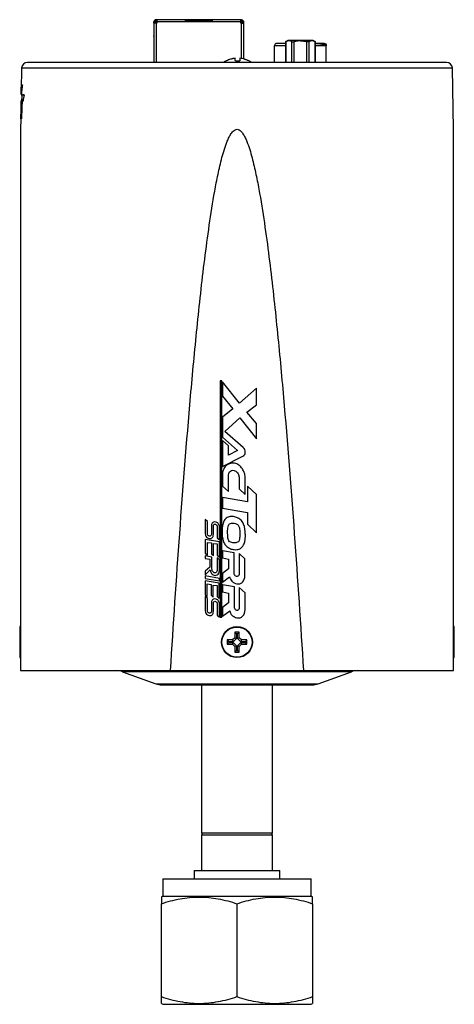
# Model space of a CAD drawing. Header units: inches. Extents: x 1.04 to 7.18, y 2.19 to 10.07.
# Tile 3 of 40: x 5.6 to 7.13, y 2.19 to 5.65. Entities that reach past the tile are written whole.
import ezdxf

# ---------------------------------------------------------------- set-up
doc = ezdxf.new("R2010")
doc.units = ezdxf.units.IN
doc.header["$MEASUREMENT"] = 0

msp = doc.modelspace()

# ---------------------------------------------------------------- linework, layer by layer
at = {"color": 7, "linetype": 'Continuous', "lineweight": 25}
for p, q in [((6.07593, 5.63966), (6.07593, 5.6436)), ((6.07593, 5.6436), (6.07593, 5.64163)), ((6.07593, 5.64163), (6.07593, 5.59537)), ((6.07593, 5.63966), (6.07593, 5.50159)), ((6.07593, 5.63966), (6.07593, 5.63572)), ((6.07888, 5.63966), (6.07593, 5.63966)), ((6.07593, 5.63572), (6.07593, 5.59242)), ((6.07888, 5.63966), (6.07888, 5.64261)), ((6.08282, 5.64655), (6.08577, 5.64655)), ((6.08282, 5.64655), (6.08282, 5.63966)), ((6.08577, 5.65147), (6.0838, 5.65147)), ((6.08577, 5.64753), (6.0838, 5.64753)), ((6.08577, 5.63966), (6.0838, 5.63966)), ((6.0838, 5.63966), (6.0838, 5.50159)), ((6.18646, 5.65147), (6.08577, 5.65147)), ((6.08577, 5.64753), (6.08577, 5.65147)), ((6.08577, 5.6462), (6.08577, 5.64655)), ((6.18646, 5.6436), (6.08577, 5.6436)), ((6.08577, 5.6436), (6.08577, 5.63966)), ((6.28036, 5.65147), (6.18646, 5.65147)), ((6.18646, 5.64753), (6.28036, 5.64753)), ((6.28036, 5.64655), (6.18646, 5.64655)), ((6.28036, 5.6436), (6.18646, 5.6436)), ((6.38105, 5.65147), (6.28036, 5.65147)), ((6.28036, 5.65147), (6.28036, 5.64753)), ((6.28036, 5.6462), (6.28036, 5.64655)), ((6.38105, 5.6436), (6.28036, 5.6436)), ((6.38302, 5.65147), (6.38105, 5.65147)), ((6.38302, 5.64753), (6.38105, 5.64753)), ((6.38105, 5.63966), (6.38105, 5.6436)), ((6.38302, 5.63966), (6.38105, 5.63966)), ((6.38302, 5.51496), (6.38302, 5.63966)), ((6.384, 5.64261), (6.384, 5.63966)), ((6.38695, 5.6436), (6.38695, 5.63966)), ((6.38695, 5.64163), (6.38695, 5.6436)), ((6.38695, 5.63966), (6.38695, 5.64163)), ((6.39089, 5.63966), (6.38695, 5.63966)), ((6.39089, 5.6436), (6.39089, 5.63966)), ((6.39089, 5.63966), (6.39089, 5.51341)), ((6.39089, 5.63966), (6.39089, 5.59537)), ((6.07593, 5.59242), (6.07593, 5.59537)), ((6.07593, 5.59537), (6.07593, 5.59242)), ((6.07593, 5.59242), (6.07593, 5.50159)), ((6.50658, 5.56885), (6.50658, 5.56885)), ((6.50873, 5.56911), (6.50881, 5.56911)), ((6.54589, 5.57852), (6.53772, 5.57381)), ((6.53774, 5.5745), (6.53774, 5.50159)), ((6.539, 5.57442), (6.539, 5.50159)), ((6.56065, 5.50159), (6.56065, 5.57442)), ((6.56877, 5.50159), (6.56877, 5.57442)), ((6.61207, 5.57442), (6.61207, 5.50159)), ((6.62019, 5.57442), (6.62019, 5.50159)), ((6.64319, 5.57377), (6.63495, 5.57852)), ((6.64184, 5.50159), (6.64184, 5.57442)), ((6.64309, 5.50159), (6.64309, 5.57452)), ((6.67205, 5.56911), (6.67211, 5.56911)), ((6.67211, 5.56911), (6.67211, 5.56911)), ((6.49987, 5.50159), (6.49987, 5.56026)), ((6.49987, 5.50159), (6.49987, 5.56026)), ((6.53774, 5.56026), (6.49987, 5.56026)), ((6.68097, 5.56026), (6.64309, 5.56026)), ((6.68097, 5.50159), (6.68097, 5.56026)), ((5.61161, 5.48098), (5.61019, 5.4036)), ((7.12371, 5.48098), (5.61161, 5.48098)), ((7.12766, 5.26656), (7.12371, 5.48098)), ((5.61069, 5.38933), (5.61011, 5.38934)), ((5.61028, 5.36554), (5.61106, 5.36552)), ((5.61302, 5.38732), (5.61053, 5.38737)), ((5.61067, 5.36553), (5.61199, 5.3655)), ((5.61324, 5.36548), (5.61106, 5.36552)), ((5.61119, 5.36494), (5.61214, 5.37401)), ((5.61239, 5.38734), (5.61199, 5.3655)), ((5.61199, 5.3655), (5.61278, 5.36549)), ((5.60835, 5.3039), (5.6095, 5.33807)), ((5.60835, 5.3039), (5.60766, 5.26656)), ((5.60835, 5.3039), (5.6111, 5.30385)), ((5.60835, 5.3039), (5.61085, 5.30386)), ((5.61175, 5.32273), (5.60983, 5.32277)), ((5.6112, 5.32274), (5.61085, 5.30386)), ((6.30914, 4.38318), (6.30914, 3.55359)), ((6.31391, 4.38318), (6.30914, 4.38318)), ((6.31391, 3.55359), (6.31391, 4.38318)), ((6.31645, 4.38016), (6.31645, 4.32976)), ((6.376, 4.30542), (6.31645, 4.38016)), ((6.43572, 4.35733), (6.376, 4.30542)), ((6.43572, 4.29936), (6.43572, 4.35733)), ((6.31645, 4.32976), (6.35288, 4.28537)), ((6.40191, 4.27301), (6.43572, 4.29936)), ((6.35288, 4.28537), (6.31645, 4.25635)), ((6.31645, 4.25635), (6.31645, 4.18578)), ((6.32541, 4.206), (6.37764, 4.25325)), ((6.37764, 4.25325), (6.43572, 4.18035)), ((6.43572, 4.23349), (6.40191, 4.27301)), ((6.43572, 4.18035), (6.43572, 4.23349)), ((6.31645, 4.18578), (6.36992, 4.13886)), ((6.38929, 4.14995), (6.32541, 4.206)), ((6.31654, 4.17407), (6.31654, 4.08285)), ((6.33766, 4.15553), (6.31654, 4.17407)), ((6.33766, 4.12251), (6.33766, 4.15553)), ((6.31654, 4.08285), (6.38838, 4.11928)), ((6.36992, 4.13886), (6.33766, 4.12251)), ((6.31654, 4.0561), (6.31654, 4.01352)), ((6.33766, 3.99455), (6.33766, 4.05029)), ((6.31654, 4.01352), (6.33766, 3.99455)), ((6.37505, 4.04225), (6.37505, 4.00401)), ((6.39628, 3.98462), (6.39628, 4.04452)), ((6.40453, 4.0136), (6.40453, 3.95858)), ((6.43572, 3.98405), (6.40453, 4.0136)), ((6.37505, 4.00401), (6.39628, 3.98462)), ((6.43572, 3.84956), (6.43572, 3.98405)), ((6.31645, 3.97409), (6.31645, 3.93617)), ((6.40453, 3.95858), (6.31645, 3.97409)), ((6.31645, 3.93617), (6.40453, 3.92066)), ((6.40453, 3.92066), (6.40453, 3.87973)), ((6.25633, 3.89693), (6.25633, 3.84956)), ((6.26361, 3.88979), (6.25633, 3.89693)), ((6.26361, 3.851), (6.26361, 3.88979)), ((6.27771, 3.87371), (6.27771, 3.8462)), ((6.40453, 3.87973), (6.43572, 3.84956)), ((6.28476, 3.84491), (6.28476, 3.87169)), ((6.29801, 3.87044), (6.29801, 3.83174)), ((6.30588, 3.82474), (6.30588, 3.87044)), ((6.25633, 3.82686), (6.25633, 3.77811)), ((6.30588, 3.81879), (6.25633, 3.82686)), ((6.26361, 3.77171), (6.26361, 3.81635)), ((6.26361, 3.81635), (6.27771, 3.81458)), ((6.27771, 3.81458), (6.27771, 3.77639)), ((6.28476, 3.77019), (6.28476, 3.81229)), ((6.28476, 3.81229), (6.29801, 3.81063)), ((6.29801, 3.83174), (6.30588, 3.82474)), ((6.29801, 3.81063), (6.29801, 3.77171)), ((6.30588, 3.76479), (6.30588, 3.81879)), ((6.25633, 3.77811), (6.26361, 3.77171)), ((6.25633, 3.76918), (6.25633, 3.75954)), ((6.27946, 3.76479), (6.25633, 3.76918)), ((6.27771, 3.77639), (6.28476, 3.77019)), ((6.29801, 3.77171), (6.30588, 3.76479)), ((6.31645, 3.78713), (6.31645, 3.76211)), ((6.358, 3.77992), (6.31645, 3.78713)), ((6.358, 3.70996), (6.358, 3.77992)), ((6.37474, 3.77715), (6.37474, 3.70692)), ((6.39544, 3.75818), (6.37474, 3.77715)), ((6.25633, 3.75954), (6.27258, 3.75735)), ((6.27258, 3.75735), (6.27258, 3.72912)), ((6.27946, 3.72556), (6.27946, 3.76479)), ((6.29835, 3.7619), (6.29835, 3.72108)), ((6.30568, 3.75553), (6.29835, 3.7619)), ((6.30568, 3.71715), (6.30568, 3.75553)), ((6.31645, 3.76211), (6.33766, 3.75787)), ((6.33766, 3.75787), (6.33766, 3.7231)), ((6.39544, 3.69916), (6.39544, 3.75818)), ((6.27258, 3.72912), (6.25611, 3.71484)), ((6.25611, 3.70255), (6.27361, 3.71955)), ((6.25611, 3.71484), (6.25611, 3.70255)), ((6.25611, 3.69916), (6.25611, 3.68934)), ((6.30568, 3.68934), (6.25611, 3.69916)), ((6.33766, 3.7231), (6.31645, 3.70692)), ((6.31645, 3.70692), (6.31645, 3.67646)), ((6.25604, 3.68118), (6.25604, 3.63243)), ((6.30559, 3.67311), (6.25604, 3.68118)), ((6.25611, 3.68934), (6.30568, 3.68082)), ((6.26332, 3.62602), (6.26332, 3.67067)), ((6.26332, 3.67067), (6.27741, 3.6689)), ((6.27741, 3.6689), (6.27741, 3.63071)), ((6.28446, 3.62451), (6.28446, 3.66661)), ((6.28446, 3.66661), (6.29772, 3.66495)), ((6.29772, 3.66495), (6.29772, 3.62602)), ((6.30559, 3.61911), (6.30559, 3.67311)), ((6.30568, 3.68082), (6.30568, 3.68934)), ((6.31645, 3.67646), (6.34175, 3.69575)), ((6.31703, 3.66761), (6.31703, 3.64259)), ((6.35857, 3.6604), (6.31703, 3.66761)), ((6.25604, 3.63243), (6.26332, 3.62602)), ((6.27741, 3.63071), (6.28446, 3.62451)), ((6.31703, 3.64259), (6.33824, 3.63835)), ((6.33824, 3.63835), (6.33824, 3.60358)), ((6.35857, 3.59044), (6.35857, 3.6604)), ((6.37532, 3.65763), (6.37532, 3.5874)), ((6.39602, 3.63866), (6.37532, 3.65763)), ((6.39602, 3.57964), (6.39602, 3.63866)), ((6.26363, 3.61928), (6.25634, 3.62642)), ((6.25634, 3.62642), (6.25634, 3.57905)), ((6.26363, 3.58049), (6.26363, 3.61928)), ((6.27772, 3.6032), (6.27772, 3.57569)), ((6.28477, 3.57439), (6.28477, 3.60118)), ((6.29772, 3.62602), (6.30559, 3.61911)), ((6.29802, 3.59993), (6.29802, 3.56123)), ((6.30589, 3.55423), (6.30589, 3.59993)), ((6.33824, 3.60358), (6.31703, 3.5874)), ((6.29802, 3.56123), (6.30589, 3.55423)), ((6.31703, 3.5874), (6.31703, 3.55694)), ((6.31703, 3.55694), (6.34233, 3.57623)), ((6.30914, 3.55359), (6.31391, 3.55359)), ((5.60479, 3.51905), (5.60479, 3.46609)), ((5.60766, 3.51984), (5.60727, 3.52018)), ((5.60727, 3.52018), (5.60727, 3.412)), ((6.37516, 3.50109), (6.36016, 3.50109)), ((6.36016, 3.50109), (6.36016, 3.48173)), ((6.36016, 3.50109), (6.36619, 3.49506)), ((6.36913, 3.49506), (6.36619, 3.49506)), ((6.36619, 3.49506), (6.36619, 3.47924)), ((6.37516, 3.50109), (6.36913, 3.49506)), ((6.36913, 3.47924), (6.36913, 3.49506)), ((6.37516, 3.48173), (6.37516, 3.50109)), ((7.12805, 3.412), (7.12805, 3.52018)), ((7.13054, 3.41313), (7.13054, 3.51905)), ((5.60479, 3.46609), (5.60479, 3.41313)), ((6.35202, 3.47359), (6.33266, 3.47359)), ((6.33266, 3.47359), (6.33266, 3.45859)), ((6.33266, 3.47359), (6.33869, 3.46756)), ((6.33266, 3.45859), (6.33869, 3.46462)), ((6.33266, 3.45859), (6.35202, 3.45859)), ((6.35451, 3.46756), (6.33869, 3.46756)), ((6.33869, 3.46756), (6.33869, 3.46462)), ((6.33869, 3.46462), (6.35451, 3.46462)), ((6.36016, 3.48173), (6.35202, 3.47359)), ((6.35202, 3.47359), (6.35451, 3.46756)), ((6.35202, 3.45859), (6.35451, 3.46462)), ((6.35202, 3.45859), (6.36016, 3.45044)), ((6.36619, 3.47924), (6.35451, 3.46756)), ((6.35451, 3.46462), (6.36619, 3.45294)), ((6.36016, 3.48173), (6.36619, 3.47924)), ((6.37516, 3.48173), (6.36913, 3.47924)), ((6.38081, 3.46756), (6.36913, 3.47924)), ((6.36913, 3.45294), (6.38081, 3.46462)), ((6.38331, 3.47359), (6.37516, 3.48173)), ((6.37516, 3.45044), (6.38331, 3.45859)), ((6.38331, 3.47359), (6.38081, 3.46756)), ((6.39663, 3.46756), (6.38081, 3.46756)), ((6.38331, 3.45859), (6.38081, 3.46462)), ((6.38081, 3.46462), (6.39663, 3.46462)), ((6.40266, 3.47359), (6.38331, 3.47359)), ((6.38331, 3.45859), (6.40266, 3.45859)), ((6.40266, 3.47359), (6.39663, 3.46756)), ((6.39663, 3.46462), (6.39663, 3.46756)), ((6.39663, 3.46462), (6.40266, 3.45859)), ((6.40266, 3.45859), (6.40266, 3.47359)), ((6.36016, 3.45044), (6.36619, 3.45294)), ((6.36016, 3.45044), (6.36016, 3.43109)), ((6.36016, 3.43109), (6.36619, 3.43712)), ((6.36016, 3.43109), (6.37516, 3.43109)), ((6.36619, 3.45294), (6.36619, 3.43712)), ((6.36619, 3.43712), (6.36913, 3.43712)), ((6.37516, 3.45044), (6.36913, 3.45294)), ((6.36913, 3.43712), (6.36913, 3.45294)), ((6.37516, 3.43109), (6.36913, 3.43712)), ((6.37516, 3.43109), (6.37516, 3.45044)), ((5.60727, 3.412), (5.60766, 3.41234)), ((5.60766, 3.36609), (6.13436, 3.36609)), ((5.96565, 3.36232), (6.08231, 3.31986)), ((6.36766, 3.36232), (5.96565, 3.36232)), ((6.13436, 3.36609), (6.60096, 3.36609)), ((6.76968, 3.36232), (6.36766, 3.36232)), ((6.60096, 3.36609), (7.12766, 3.36609)), ((6.65302, 3.31986), (6.76968, 3.36232)), ((6.08231, 3.31986), (6.65302, 3.31986)), ((6.10368, 3.31609), (6.36766, 3.31609)), ((6.24266, 3.31609), (6.24266, 2.79598)), ((6.36766, 3.31609), (6.63164, 3.31609)), ((6.49266, 2.79598), (6.49266, 3.31609)), ((6.24266, 2.79598), (6.49266, 2.79598)), ((6.24316, 2.78948), (6.24316, 2.66448)), ((6.24316, 2.78948), (6.49216, 2.78948)), ((6.49216, 2.66448), (6.49216, 2.78948)), ((6.21766, 2.66448), (6.21766, 2.63448)), ((6.21766, 2.66448), (6.51766, 2.66448)), ((6.51766, 2.63448), (6.51766, 2.66448)), ((6.10766, 2.63448), (6.10766, 2.57448)), ((6.10766, 2.63448), (6.62766, 2.63448)), ((6.62766, 2.57448), (6.62766, 2.63448)), ((6.10766, 2.57448), (6.10204, 2.57123)), ((6.10766, 2.57448), (6.62766, 2.57448)), ((6.63329, 2.57123), (6.62766, 2.57448)), ((6.10204, 2.22145), (6.10204, 2.54751)), ((6.36766, 2.54751), (6.36766, 2.22145)), ((6.63329, 2.54751), (6.63329, 2.22145)), ((6.10204, 2.19772), (6.10766, 2.19448)), ((6.10766, 2.19448), (6.62766, 2.19448)), ((6.62766, 2.19448), (6.63329, 2.19772))]:
    msp.add_line(p, q, dxfattribs=at)
for radius in [0.05446, 0.05296]:
    msp.add_circle((6.36766, 3.46609), radius, dxfattribs=at)
for centre, radius, start, end in [((5.63261, 5.48059), 0.021, 90, 178.94485), ((6.3695, 5.43193), 0.08494, 118.10329, 124.8452), ((6.3695, 5.43193), 0.08494, 56.20488, 61.91611), ((7.10272, 5.48059), 0.021, 1.05515, 90), ((6.37454, 4.13314), 0.02237, 0.17758, 48.73082), ((6.38134, 4.13316), 0.01556, 296.88777, 0.17758), ((5.60629, 3.51905), 0.0015, 49, 180), ((7.12904, 3.51905), 0.0015, 0, 131), ((5.60629, 3.41313), 0.0015, 180, 311), ((7.12904, 3.41313), 0.0015, 229, 0), ((5.94427, 3.30359), 0.0625, 70, 90), ((6.79106, 3.30359), 0.0625, 90, 110), ((6.10368, 3.37859), 0.0625, 250, 270), ((6.63164, 3.37859), 0.0625, 270, 290), ((6.24916, 2.79598), 0.0065, 180, 270), ((6.48616, 2.79598), 0.0065, 270, 360)]:
    msp.add_arc(centre, radius, start, end, dxfattribs=at)
for points, knots in [([(6.07593, 5.6436), (6.07593, 5.64566), (6.07678, 5.64771), (6.07969, 5.65062), (6.08174, 5.65147), (6.0838, 5.65147)], [0, 0, 0, 0, 0.5, 0.5, 1, 1, 1, 1]), ([(6.0838, 5.65147), (6.08174, 5.65147), (6.07969, 5.65062), (6.07678, 5.64771), (6.07593, 5.64566), (6.07593, 5.6436)], [0, 0, 0, 0, 0.5, 0.5, 1, 1, 1, 1]), ([(6.0838, 5.63966), (6.08174, 5.63966), (6.07969, 5.63966), (6.07678, 5.63966), (6.07593, 5.63966), (6.07593, 5.63966)], [0, 0, 0, 0, 0.5, 0.5, 1, 1, 1, 1]), ([(6.08282, 5.64655), (6.08257, 5.64653), (6.08206, 5.6465), (6.08131, 5.64627), (6.08061, 5.6459), (6.08004, 5.64543), (6.07959, 5.6449), (6.07925, 5.64434), (6.07896, 5.64356), (6.07891, 5.64298), (6.07888, 5.64261)], [0, 0, 0, 0, 0.0990398, 0.2044505, 0.3191986, 0.445595, 0.5549019, 0.6698378, 0.7923615, 1, 1, 1, 1]), ([(6.08057, 5.64584), (6.08077, 5.6461), (6.08117, 5.6466), (6.08195, 5.64713), (6.08284, 5.64747), (6.08348, 5.64751), (6.0838, 5.64753)], [0, 0, 0, 0, 0.2570947, 0.49934, 0.7419306, 1, 1, 1, 1]), ([(6.08577, 5.65147), (6.08577, 5.65147), (6.08577, 5.65062), (6.08577, 5.64771), (6.08577, 5.64566), (6.08577, 5.6436)], [0, 0, 0, 0, 0.5, 0.5, 1, 1, 1, 1]), ([(6.08577, 5.64655), (6.08577, 5.6467), (6.08577, 5.647), (6.08577, 5.64731), (6.08577, 5.6475), (6.08577, 5.64752), (6.08577, 5.64753)], [0, 0, 0, 0, 0.2542747, 0.5, 0.7457252, 1, 1, 1, 1]), ([(6.08577, 5.6436), (6.08577, 5.64384), (6.08577, 5.64431), (6.08577, 5.645), (6.08577, 5.64564), (6.08577, 5.64601), (6.08577, 5.6462)], [0, 0, 0, 0, 0.2542748, 0.5, 0.7457253, 1, 1, 1, 1]), ([(6.18646, 5.6436), (6.18646, 5.64566), (6.18646, 5.64771), (6.18646, 5.65062), (6.18646, 5.65147), (6.18646, 5.65147)], [0, 0, 0, 0, 0.5, 0.5, 1, 1, 1, 1]), ([(6.21615, 5.64655), (6.21612, 5.64669), (6.21606, 5.64701), (6.21572, 5.64732), (6.21517, 5.64751), (6.21467, 5.64753), (6.21442, 5.64753)], [0, 0, 0, 0, 0.1883979, 0.4419916, 0.7081886, 1, 1, 1, 1]), ([(6.2524, 5.64753), (6.25215, 5.64753), (6.25165, 5.64751), (6.2511, 5.64732), (6.25076, 5.64701), (6.2507, 5.64669), (6.25067, 5.64655)], [0, 0, 0, 0, 0.29176527, 0.55795078, 0.81156414, 1, 1, 1, 1]), ([(6.25067, 5.64655), (6.2507, 5.64669), (6.25076, 5.64701), (6.2511, 5.64732), (6.25165, 5.64751), (6.25215, 5.64753), (6.2524, 5.64753)], [0, 0, 0, 0, 0.1885038, 0.4421525, 0.7083174, 1, 1, 1, 1]), ([(6.28036, 5.65147), (6.28036, 5.65147), (6.28036, 5.65062), (6.28036, 5.64771), (6.28036, 5.64566), (6.28036, 5.6436)], [0, 0, 0, 0, 0.5, 0.5, 1, 1, 1, 1]), ([(6.28036, 5.64753), (6.28036, 5.64752), (6.28036, 5.6475), (6.28036, 5.64731), (6.28036, 5.647), (6.28036, 5.6467), (6.28036, 5.64655)], [0, 0, 0, 0, 0.2542748, 0.5, 0.7457253, 1, 1, 1, 1]), ([(6.28036, 5.6462), (6.28036, 5.64601), (6.28036, 5.64564), (6.28036, 5.645), (6.28036, 5.64431), (6.28036, 5.64384), (6.28036, 5.6436)], [0, 0, 0, 0, 0.2542748, 0.5, 0.7457252, 1, 1, 1, 1]), ([(6.38105, 5.6436), (6.38105, 5.64566), (6.38105, 5.64771), (6.38105, 5.65062), (6.38105, 5.65147), (6.38105, 5.65147)], [0, 0, 0, 0, 0.5, 0.5, 1, 1, 1, 1]), ([(6.38105, 5.6436), (6.38105, 5.64386), (6.38105, 5.64437), (6.38105, 5.64511), (6.38105, 5.64579), (6.38105, 5.64638), (6.38105, 5.64689), (6.38105, 5.64725), (6.38105, 5.64749), (6.38105, 5.64752), (6.38105, 5.64753)], [0, 0, 0, 0, 0.1259492, 0.248007, 0.371158, 0.5002603, 0.6204632, 0.7500892, 0.8739805, 1, 1, 1, 1]), ([(6.384, 5.64261), (6.38399, 5.64287), (6.38396, 5.64335), (6.38376, 5.64401), (6.38351, 5.64454), (6.38308, 5.6452), (6.38236, 5.64593), (6.38146, 5.64627), (6.38105, 5.64642)], [0, 0, 0, 0, 0.1702252, 0.3158904, 0.4370444, 0.5337839, 0.7888399, 1, 1, 1, 1]), ([(6.38302, 5.65147), (6.38508, 5.65147), (6.38713, 5.65062), (6.39004, 5.64771), (6.39089, 5.64566), (6.39089, 5.6436)], [0, 0, 0, 0, 0.5, 0.5, 1, 1, 1, 1]), ([(6.38695, 5.6436), (6.38694, 5.64385), (6.38691, 5.64435), (6.38668, 5.64508), (6.38631, 5.64576), (6.38585, 5.64637), (6.38524, 5.64687), (6.38456, 5.64724), (6.3838, 5.6475), (6.38328, 5.64752), (6.38302, 5.64753)], [0, 0, 0, 0, 0.1222326, 0.2431669, 0.3675489, 0.4997537, 0.6120653, 0.7497305, 0.8703112, 1, 1, 1, 1]), ([(6.38695, 5.6436), (6.38694, 5.64385), (6.38691, 5.64434), (6.38668, 5.64507), (6.38631, 5.64576), (6.38569, 5.64657), (6.3846, 5.64739), (6.38356, 5.64748), (6.38302, 5.64753)], [0, 0, 0, 0, 0.1214034, 0.2422232, 0.3669268, 0.4995899, 0.7399008, 1, 1, 1, 1]), ([(6.38302, 5.6436), (6.38408, 5.64294), (6.38552, 5.64205), (6.38665, 5.64115), (6.38695, 5.64092)], [0, 0, 0, 0, 0.7344211, 1, 1, 1, 1]), ([(6.38302, 5.63966), (6.38335, 5.63966), (6.38403, 5.63966), (6.38504, 5.63966), (6.38667, 5.63966), (6.38828, 5.63966), (6.3896, 5.63966), (6.39032, 5.63966), (6.39081, 5.63966), (6.39086, 5.63966), (6.39089, 5.63966)], [0, 0, 0, 0, 0.08171691, 0.16472564, 0.25041241, 0.49943859, 0.6209033, 0.74968987, 0.87426836, 1, 1, 1, 1]), ([(6.384, 5.64261), (6.38399, 5.64287), (6.38396, 5.64336), (6.3838, 5.64383), (6.38373, 5.64404)], [0, 0, 0, 0, 0.5388785, 1, 1, 1, 1]), ([(6.38426, 5.64279), (6.38488, 5.6424), (6.38587, 5.64178), (6.38666, 5.64115), (6.38695, 5.64092)], [0, 0, 0, 0, 0.61934746, 1, 1, 1, 1]), ([(6.38451, 5.64164), (6.38452, 5.64164), (6.38495, 5.64107), (6.38528, 5.6405), (6.38562, 5.63994)], [0, 0, 0, 0, 0.00725, 1, 1, 1, 1]), ([(6.49987, 5.56026), (6.5, 5.56143), (6.50027, 5.56377), (6.50236, 5.56666), (6.50463, 5.56841), (6.5062, 5.56864), (6.50661, 5.56869)], [0, 0, 0, 0, 0.2980236, 0.5960472, 0.8940708, 1, 1, 1, 1]), ([(6.49987, 5.56026), (6.50001, 5.56141), (6.50029, 5.56373), (6.50203, 5.56645), (6.50368, 5.56739), (6.50432, 5.56776)], [0, 0, 0, 0, 0.3801015, 0.7602029, 1, 1, 1, 1]), ([(6.50463, 5.56811), (6.50387, 5.5677), (6.50309, 5.56729), (6.50264, 5.56665), (6.50264, 5.56665)], [0, 0, 0, 0, 0.9902858, 1, 1, 1, 1]), ([(6.539, 5.56841), (6.53714, 5.5684), (6.53145, 5.56838), (6.52312, 5.56834), (6.51474, 5.56828), (6.50883, 5.56823), (6.50528, 5.56817), (6.50484, 5.56813), (6.50463, 5.56811)], [0, 0, 0, 0, 0.09194252, 0.28218688, 0.47273347, 0.65854232, 0.83531306, 1, 1, 1, 1]), ([(6.50881, 5.56911), (6.50987, 5.56911), (6.51199, 5.56911), (6.52276, 5.56911), (6.53298, 5.56911), (6.53774, 5.56911)], [0, 0, 0, 0, 0.3483932, 0.6967864, 1, 1, 1, 1]), ([(6.53774, 5.57382), (6.53776, 5.57383), (6.53779, 5.57384), (6.53804, 5.57396), (6.53843, 5.57415), (6.53881, 5.57433), (6.539, 5.57442)], [0, 0, 0, 0, 0.2488598, 0.4962925, 0.7455795, 1, 1, 1, 1]), ([(6.56065, 5.57442), (6.5599, 5.57477), (6.55843, 5.57544), (6.55622, 5.5762), (6.55404, 5.57676), (6.55191, 5.57709), (6.54934, 5.57723), (6.54627, 5.57695), (6.54266, 5.57605), (6.54024, 5.57497), (6.539, 5.57442)], [0, 0, 0, 0, 0.1051058, 0.2075517, 0.3075472, 0.4053171, 0.5011023, 0.6600514, 0.8260018, 1, 1, 1, 1]), ([(6.59042, 5.57852), (6.58459, 5.57852), (6.57876, 5.57852), (6.56799, 5.57852), (6.56305, 5.57852), (6.55481, 5.57852), (6.55151, 5.57852), (6.54705, 5.57852), (6.54589, 5.57852), (6.54589, 5.57852)], [0, 0, 0, 0, 0.25, 0.25, 0.5, 0.5, 0.75, 0.75, 1, 1, 1, 1]), ([(6.56065, 5.57442), (6.56086, 5.57433), (6.56129, 5.57415), (6.56211, 5.57397), (6.56304, 5.57385), (6.56441, 5.57381), (6.56634, 5.57391), (6.56796, 5.57425), (6.56877, 5.57442)], [0, 0, 0, 0, 0.1261261, 0.2504922, 0.3747699, 0.5005897, 0.7499416, 1, 1, 1, 1]), ([(6.59042, 5.57717), (6.58926, 5.57716), (6.58693, 5.57713), (6.58341, 5.57689), (6.57983, 5.57651), (6.57619, 5.57597), (6.57249, 5.57528), (6.57002, 5.57471), (6.56877, 5.57442)], [0, 0, 0, 0, 0.15836125, 0.31968009, 0.48424234, 0.65231728, 0.82415766, 1, 1, 1, 1]), ([(6.63495, 5.57852), (6.63495, 5.57852), (6.63379, 5.57852), (6.62933, 5.57852), (6.62603, 5.57852), (6.61778, 5.57852), (6.61285, 5.57852), (6.60207, 5.57852), (6.59625, 5.57852), (6.59042, 5.57852)], [0, 0, 0, 0, 0.25, 0.25, 0.5, 0.5, 0.75, 0.75, 1, 1, 1, 1]), ([(6.59042, 5.57717), (6.59163, 5.57715), (6.59406, 5.57712), (6.59772, 5.57687), (6.60193, 5.5764), (6.60673, 5.57564), (6.61027, 5.57483), (6.61207, 5.57442)], [0, 0, 0, 0, 0.1665586, 0.3331937, 0.5021421, 0.7475659, 1, 1, 1, 1]), ([(6.62019, 5.57442), (6.61997, 5.57433), (6.61954, 5.57415), (6.61872, 5.57397), (6.61779, 5.57385), (6.61677, 5.57382), (6.61566, 5.57385), (6.6145, 5.57397), (6.61329, 5.57415), (6.61248, 5.57433), (6.61207, 5.57442)], [0, 0, 0, 0, 0.1265684, 0.251797, 0.3761243, 0.4999987, 0.6238732, 0.748201, 0.8734304, 1, 1, 1, 1]), ([(6.64184, 5.57442), (6.64109, 5.57477), (6.63962, 5.57544), (6.63741, 5.5762), (6.63523, 5.57676), (6.6331, 5.57709), (6.63053, 5.57723), (6.62746, 5.57695), (6.62385, 5.57605), (6.62143, 5.57497), (6.62019, 5.57442)], [0, 0, 0, 0, 0.1051058, 0.2075517, 0.3075472, 0.4053171, 0.5011023, 0.6600514, 0.8260018, 1, 1, 1, 1]), ([(6.64309, 5.57383), (6.64308, 5.57384), (6.64305, 5.57385), (6.6428, 5.57397), (6.64241, 5.57415), (6.64203, 5.57433), (6.64184, 5.57442)], [0, 0, 0, 0, 0.2477488, 0.496404, 0.746862, 1, 1, 1, 1]), ([(6.64184, 5.56911), (6.64377, 5.56911), (6.65123, 5.56911), (6.66147, 5.56911), (6.67048, 5.56911), (6.67153, 5.56911), (6.67205, 5.56911)], [0, 0, 0, 0, 0.1065258, 0.4104656, 0.7144055, 1, 1, 1, 1]), ([(6.679, 5.5608), (6.6778, 5.56144), (6.67501, 5.56293), (6.66393, 5.56514), (6.65192, 5.56692), (6.644, 5.56757), (6.64184, 5.56774)], [0, 0, 0, 0, 0.24662088, 0.57082286, 0.8826321, 1, 1, 1, 1]), ([(6.67205, 5.56911), (6.67438, 5.56913), (6.6767, 5.56818), (6.68001, 5.5649), (6.68097, 5.56259), (6.68097, 5.56026)], [0, 0, 0, 0, 0.5, 0.5, 1, 1, 1, 1]), ([(6.36766, 5.50159), (6.36365, 5.50159), (6.35562, 5.50159), (6.34357, 5.50159), (6.33153, 5.50159), (6.31951, 5.50159), (6.30749, 5.50159), (6.29549, 5.50159), (6.28351, 5.50159), (6.27156, 5.50159), (6.25963, 5.50159), (6.24772, 5.50159), (6.23585, 5.50159), (6.22402, 5.50159), (6.21222, 5.50159), (6.20047, 5.50159), (6.18876, 5.50159), (6.1771, 5.50159), (6.16549, 5.50159), (6.15394, 5.50159), (6.14244, 5.50159), (6.131, 5.50159), (6.11963, 5.50159), (6.10832, 5.50159), (6.08928, 5.50159), (6.0628, 5.50159), (6.02939, 5.50159), (5.99685, 5.50159), (5.96503, 5.50159), (5.93403, 5.50159), (5.89397, 5.50159), (5.85502, 5.50159), (5.81785, 5.50159), (5.78083, 5.50159), (5.75, 5.50159), (5.72482, 5.50159), (5.70997, 5.50159), (5.69824, 5.50159), (5.68983, 5.50159), (5.68293, 5.50159), (5.67594, 5.50159), (5.66846, 5.50159), (5.66167, 5.50159), (5.65558, 5.50159), (5.65019, 5.50159), (5.64551, 5.50159), (5.64154, 5.50159), (5.63828, 5.50159), (5.63575, 5.50159), (5.63395, 5.50159), (5.63282, 5.50159), (5.63268, 5.50159), (5.63261, 5.50159)], [0, 0, 0, 0, 0.010435, 0.02087, 0.0313051, 0.0417401, 0.0521751, 0.0626101, 0.0730452, 0.0834802, 0.0939152, 0.1043502, 0.1147853, 0.1252203, 0.1356553, 0.1460903, 0.1565253, 0.1669604, 0.1773954, 0.1878304, 0.1982654, 0.2087005, 0.2191355, 0.2295705, 0.2400055, 0.2721642, 0.3043224, 0.3364866, 0.3686487, 0.4015348, 0.4343353, 0.5000089, 0.5375827, 0.5750611, 0.6497677, 0.6773071, 0.7048458, 0.7323875, 0.7486348, 0.7600014, 0.7800013, 0.8000012, 0.8200011, 0.8400009, 0.8600008, 0.8800007, 0.9000006, 0.9200005, 0.9400004, 0.9600003, 0.9800001, 1, 1, 1, 1]), ([(6.33036, 5.50687), (6.32979, 5.50687), (6.32922, 5.50686), (6.32951, 5.50686), (6.32951, 5.50686)], [0, 0, 0, 0, 0.9938623, 1, 1, 1, 1]), ([(6.36099, 5.51595), (6.35974, 5.5158), (6.35718, 5.51551), (6.35329, 5.51485), (6.34929, 5.51398), (6.34421, 5.51261), (6.33778, 5.51043), (6.33295, 5.50811), (6.33036, 5.50687)], [0, 0, 0, 0, 0.1178396, 0.2404573, 0.3678659, 0.5000714, 0.731773, 1, 1, 1, 1]), ([(6.36195, 5.50687), (6.36189, 5.50742), (6.36177, 5.50854), (6.36161, 5.51008), (6.36146, 5.51153), (6.36129, 5.51316), (6.36111, 5.51485), (6.36103, 5.51557), (6.36099, 5.51595)], [0, 0, 0, 0, 0.11552783, 0.23737997, 0.36556096, 0.50006879, 0.73372639, 1, 1, 1, 1]), ([(6.36195, 5.50687), (6.36278, 5.50687), (6.36444, 5.50687), (6.36697, 5.50687), (6.36865, 5.50687), (6.3695, 5.50687)], [0, 0, 0, 0, 0.3335569, 0.6664431, 1, 1, 1, 1]), ([(7.10272, 5.50159), (7.1027, 5.50159), (7.10266, 5.50159), (7.10235, 5.50159), (7.10186, 5.50159), (7.10117, 5.50159), (7.10028, 5.50159), (7.0992, 5.50159), (7.09792, 5.50159), (7.09644, 5.50159), (7.09477, 5.50159), (7.0929, 5.50159), (7.09084, 5.50159), (7.08858, 5.50159), (7.08613, 5.50159), (7.08348, 5.50159), (7.08065, 5.50159), (7.07762, 5.50159), (7.0744, 5.50159), (7.07099, 5.50159), (7.0674, 5.50159), (7.06361, 5.50159), (7.05964, 5.50159), (7.05548, 5.50159), (7.04813, 5.50159), (7.03686, 5.50159), (7.02062, 5.50159), (7.00271, 5.50159), (6.98301, 5.50159), (6.9616, 5.50159), (6.93074, 5.50159), (6.89559, 5.50159), (6.85618, 5.50159), (6.81197, 5.50159), (6.76773, 5.50159), (6.72459, 5.50159), (6.69646, 5.50159), (6.67164, 5.50159), (6.65215, 5.50159), (6.63517, 5.50159), (6.61667, 5.50159), (6.59483, 5.50159), (6.57275, 5.50159), (6.55048, 5.50159), (6.52802, 5.50159), (6.50541, 5.50159), (6.48266, 5.50159), (6.4598, 5.50159), (6.43684, 5.50159), (6.41382, 5.50159), (6.39075, 5.50159), (6.37536, 5.50159), (6.36766, 5.50159)], [0, 0, 0, 0, 0.01043502, 0.02087005, 0.03130507, 0.04174009, 0.05217511, 0.06261014, 0.07304516, 0.08348018, 0.0939152, 0.10435023, 0.11478525, 0.12522027, 0.1356553, 0.14609032, 0.15652534, 0.16696036, 0.17739539, 0.18783041, 0.19826543, 0.20870046, 0.21913548, 0.2295705, 0.24000552, 0.27216417, 0.30432237, 0.33648663, 0.36864869, 0.40153479, 0.43433533, 0.50000891, 0.53758272, 0.57506114, 0.64976774, 0.67730706, 0.70484582, 0.73238745, 0.74863482, 0.76000144, 0.78000131, 0.80000118, 0.82000106, 0.84000094, 0.86000083, 0.88000072, 0.90000061, 0.9200005, 0.94000038, 0.96000026, 0.98000013, 1, 1, 1, 1]), ([(6.3695, 5.50687), (6.37034, 5.50687), (6.37203, 5.50687), (6.37455, 5.50687), (6.37622, 5.50687), (6.37705, 5.50687)], [0, 0, 0, 0, 0.3335569, 0.6664431, 1, 1, 1, 1]), ([(6.378, 5.51595), (6.37798, 5.51577), (6.37795, 5.51543), (6.37787, 5.51469), (6.37778, 5.51382), (6.37763, 5.51241), (6.3774, 5.51027), (6.37716, 5.50796), (6.37705, 5.50687)], [0, 0, 0, 0, 0.1355572, 0.2640888, 0.3855916, 0.5000682, 0.7622932, 1, 1, 1, 1]), ([(6.40864, 5.50687), (6.40746, 5.50746), (6.40509, 5.50864), (6.40142, 5.51021), (6.39764, 5.51163), (6.39255, 5.51327), (6.38602, 5.51492), (6.38071, 5.5156), (6.378, 5.51595)], [0, 0, 0, 0, 0.1227993, 0.2470416, 0.3727816, 0.5000701, 0.7457713, 1, 1, 1, 1]), ([(6.40949, 5.50686), (6.40949, 5.50686), (6.40977, 5.50686), (6.40921, 5.50687), (6.40864, 5.50687)], [0, 0, 0, 0, 0.0007799, 1, 1, 1, 1]), ([(5.61011, 5.38934), (5.6101, 5.39044), (5.6101, 5.39153), (5.61009, 5.39263), (5.61009, 5.39629), (5.61012, 5.39995), (5.61019, 5.4036), (5.61021, 5.4047), (5.61023, 5.40579), (5.61026, 5.40688), (5.61036, 5.41126), (5.61052, 5.41564), (5.61073, 5.42001), (5.61078, 5.42106), (5.61084, 5.42211), (5.61089, 5.42315)], [-0.0011140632, -0.0011140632, -0.0011140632, -0.0011140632, -0.0008574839, -0.0008574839, -0.0008574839, 0, 0, 0, 0.0002565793, 0.0002565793, 0.0002565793, 0.0012829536, 0.0012829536, 0.0012829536, 0.0015284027, 0.0015284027, 0.0015284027, 0.0015284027]), ([(5.61436, 5.42309), (5.61421, 5.42204), (5.61406, 5.42099), (5.61391, 5.41995), (5.61334, 5.41576), (5.61281, 5.41157), (5.61234, 5.40738), (5.61211, 5.40529), (5.61189, 5.40319), (5.61168, 5.4011), (5.61123, 5.39652), (5.61085, 5.39195), (5.61053, 5.38737)], [0, 0, 0, 0, 0.0002565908, 0.0002565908, 0.0002565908, 0.0012830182, 0.0012830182, 0.0012830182, 0.0017962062, 0.0017962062, 0.0017962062, 0.0029169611, 0.0029169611, 0.0029169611, 0.0029169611]), ([(5.61339, 5.42311), (5.61333, 5.42201), (5.61314, 5.41839), (5.61303, 5.41478), (5.61295, 5.41226)], [0, 0, 0, 0, 0.3030901, 1, 1, 1, 1]), ([(5.60983, 5.32277), (5.60979, 5.32401), (5.60975, 5.32526), (5.60972, 5.32651), (5.60958, 5.33151), (5.60949, 5.33651), (5.60944, 5.3415), (5.60941, 5.344), (5.60939, 5.3465), (5.60939, 5.349), (5.60937, 5.35436), (5.60941, 5.35972), (5.60948, 5.36508)], [0, 0, 0, 0, 0.0002565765, 0.0002565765, 0.0002565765, 0.0012829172, 0.0012829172, 0.0012829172, 0.0017960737, 0.0017960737, 0.0017960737, 0.0028978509, 0.0028978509, 0.0028978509, 0.0028978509]), ([(5.61053, 5.38737), (5.6107, 5.38737), (5.61106, 5.38736), (5.61183, 5.38735), (5.61276, 5.38733), (5.61388, 5.38731), (5.61518, 5.38728), (5.61667, 5.38726), (5.61832, 5.38723), (5.61958, 5.3872), (5.62021, 5.38719)], [0, 0, 0, 0, 0.1250024, 0.2500041, 0.3750051, 0.5000054, 0.625005, 0.750004, 0.8750023, 1, 1, 1, 1]), ([(5.62021, 5.38719), (5.61867, 5.38722), (5.61698, 5.38725), (5.61625, 5.38726), (5.61619, 5.38727)], [0, 0, 0, 0, 0.905378, 1, 1, 1, 1]), ([(5.60766, 5.26656), (5.60766, 5.26656), (5.60766, 5.26581), (5.60766, 5.26343), (5.60766, 5.26182), (5.60766, 5.25652), (5.60766, 5.25231), (5.60766, 5.24369), (5.60766, 5.23922), (5.60766, 5.23013), (5.60766, 5.2255), (5.60766, 5.21146), (5.60766, 5.20187), (5.60766, 5.18261), (5.60766, 5.17292), (5.60766, 5.14375), (5.60766, 5.12417), (5.60766, 5.08486), (5.60766, 5.06513), (5.60766, 5.0058), (5.60766, 4.96605), (5.60766, 4.88651), (5.60766, 4.84669), (5.60766, 4.72713), (5.60766, 4.64729), (5.60766, 4.48749), (5.60766, 4.40752), (5.60766, 4.16747), (5.60766, 4.00726), (5.60766, 3.68676), (5.60766, 3.52644), (5.60766, 3.36609)], [0, 0, 0, 0, 0.0039063, 0.0039063, 0.0078125, 0.0078125, 0.015625, 0.015625, 0.0234375, 0.0234375, 0.03125, 0.03125, 0.046875, 0.046875, 0.0625, 0.0625, 0.09375, 0.09375, 0.125, 0.125, 0.1875, 0.1875, 0.25, 0.25, 0.375, 0.375, 0.5, 0.5, 0.75, 0.75, 1, 1, 1, 1]), ([(6.13436, 3.36609), (6.14445, 3.52681), (6.15511, 3.68748), (6.17825, 4.00866), (6.19069, 4.16917), (6.21183, 4.40973), (6.2193, 4.48988), (6.23556, 4.65006), (6.24432, 4.7301), (6.25929, 4.85), (6.26459, 4.88994), (6.27616, 4.96972), (6.28241, 5.00953), (6.29312, 5.06902), (6.29692, 5.08881), (6.30525, 5.12826), (6.30976, 5.14791), (6.31753, 5.17711), (6.32029, 5.1868), (6.32637, 5.20602), (6.32968, 5.21558), (6.33541, 5.22954), (6.33744, 5.23413), (6.34194, 5.24311), (6.34439, 5.24751), (6.34871, 5.25381), (6.35026, 5.25585), (6.35366, 5.25965), (6.35551, 5.26143), (6.35962, 5.2644), (6.36194, 5.26561), (6.36692, 5.26676), (6.36956, 5.26664), (6.37444, 5.26513), (6.37668, 5.2638), (6.38067, 5.26066), (6.38247, 5.25882), (6.3874, 5.25303), (6.39011, 5.24879), (6.39506, 5.23998), (6.39727, 5.23541), (6.40134, 5.22621), (6.40321, 5.22155), (6.4085, 5.20748), (6.4116, 5.19795), (6.41735, 5.17875), (6.41999, 5.16908), (6.42746, 5.1399), (6.43184, 5.12028), (6.43993, 5.081), (6.44364, 5.06131), (6.45412, 5.00213), (6.46026, 4.96253), (6.47165, 4.8832), (6.47688, 4.84347), (6.49168, 4.7241), (6.50037, 4.64439), (6.5165, 4.4849), (6.52392, 4.4051), (6.54492, 4.16559), (6.55729, 4.00579), (6.58031, 3.68604), (6.59092, 3.52608), (6.60096, 3.36609)], [0, 0, 0, 0, 0.125, 0.125, 0.25, 0.25, 0.3125, 0.3125, 0.375, 0.375, 0.40625, 0.40625, 0.4375, 0.4375, 0.453125, 0.453125, 0.46875, 0.46875, 0.4765625, 0.4765625, 0.484375, 0.484375, 0.4882813, 0.4882813, 0.4921875, 0.4921875, 0.4941406, 0.4941406, 0.4960938, 0.4960938, 0.4980469, 0.4980469, 0.5, 0.5, 0.5019531, 0.5019531, 0.5039063, 0.5039063, 0.5078125, 0.5078125, 0.5117188, 0.5117188, 0.515625, 0.515625, 0.5234375, 0.5234375, 0.53125, 0.53125, 0.546875, 0.546875, 0.5625, 0.5625, 0.59375, 0.59375, 0.625, 0.625, 0.6875, 0.6875, 0.75, 0.75, 0.875, 0.875, 1, 1, 1, 1]), ([(7.12766, 3.36609), (7.12766, 3.52646), (7.12766, 3.68679), (7.12766, 4.00728), (7.12766, 4.16745), (7.12766, 4.4075), (7.12766, 4.48748), (7.12766, 4.64732), (7.12766, 4.72719), (7.12766, 4.84683), (7.12766, 4.88669), (7.12766, 4.96631), (7.12766, 5.00605), (7.12766, 5.06545), (7.12766, 5.08521), (7.12766, 5.12458), (7.12766, 5.1442), (7.12766, 5.17339), (7.12766, 5.18308), (7.12766, 5.2023), (7.12766, 5.21184), (7.12766, 5.22588), (7.12766, 5.23051), (7.12766, 5.23961), (7.12766, 5.24409), (7.12766, 5.25048), (7.12766, 5.25256), (7.12766, 5.25654), (7.12766, 5.25846), (7.12766, 5.26194), (7.12766, 5.26351), (7.12766, 5.26583), (7.12766, 5.26656), (7.12766, 5.26656)], [0, 0, 0, 0, 0.25, 0.25, 0.5, 0.5, 0.625, 0.625, 0.75, 0.75, 0.8125, 0.8125, 0.875, 0.875, 0.90625, 0.90625, 0.9375, 0.9375, 0.953125, 0.953125, 0.96875, 0.96875, 0.9765625, 0.9765625, 0.984375, 0.984375, 0.9882812, 0.9882812, 0.9921875, 0.9921875, 0.9960938, 0.9960938, 1, 1, 1, 1]), ([(6.39628, 4.04452), (6.39677, 4.05033), (6.3939, 4.06069), (6.38668, 4.07562), (6.37555, 4.08812), (6.36011, 4.0952), (6.34468, 4.09456), (6.33084, 4.08841), (6.31958, 4.07511), (6.31732, 4.06278), (6.31654, 4.0561)], [0, 0, 0, 0, 0.1307546, 0.2431364, 0.3780858, 0.5056144, 0.6180346, 0.7215728, 0.8445938, 1, 1, 1, 1]), ([(6.33766, 4.05029), (6.33782, 4.05485), (6.33891, 4.0637), (6.34852, 4.06903), (6.35689, 4.07015), (6.36432, 4.06596), (6.36984, 4.06101), (6.37367, 4.05266), (6.37531, 4.04659), (6.37505, 4.04225)], [0, 0, 0, 0, 0.2239078, 0.3411064, 0.4756781, 0.5878152, 0.7159823, 0.8064504, 1, 1, 1, 1]), ([(6.3969, 3.8462), (6.39651, 3.85758), (6.39463, 3.87419), (6.38407, 3.89398), (6.37051, 3.90313), (6.35518, 3.90728), (6.33959, 3.90765), (6.32631, 3.89992), (6.31903, 3.88665), (6.31602, 3.87132), (6.31533, 3.85925), (6.31528, 3.85251), (6.31528, 3.85147)], [0, 0, 0, 0, 0.10575337, 0.15262554, 0.20417916, 0.25269392, 0.29995641, 0.34561367, 0.38755587, 0.43706189, 0.49032584, 0.5, 0.5, 0.5, 0.5]), ([(6.30588, 3.87044), (6.30606, 3.87409), (6.30458, 3.87939), (6.29989, 3.88535), (6.29356, 3.8887), (6.28576, 3.8889), (6.27918, 3.88291), (6.27744, 3.87747), (6.27771, 3.87371)], [0, 0, 0, 0, 0.2241283, 0.3332674, 0.463758, 0.6643082, 0.7668987, 1, 1, 1, 1]), ([(6.28476, 3.87169), (6.28462, 3.87343), (6.28463, 3.87645), (6.28765, 3.8806), (6.29294, 3.88008), (6.29765, 3.87668), (6.29822, 3.87243), (6.29801, 3.87044)], [0, 0, 0, 0, 0.2052862, 0.3531086, 0.5413821, 0.7581068, 1, 1, 1, 1]), ([(6.33487, 3.84831), (6.33485, 3.84921), (6.33476, 3.85509), (6.33492, 3.86444), (6.33678, 3.87486), (6.34103, 3.88256), (6.34944, 3.88339), (6.35776, 3.88372), (6.36606, 3.88149), (6.37356, 3.87652), (6.37699, 3.8647), (6.37749, 3.8555), (6.37764, 3.84956)], [0, 0, 0, 0, 0.01412591, 0.09282736, 0.14606377, 0.18338805, 0.21895767, 0.26984566, 0.31696883, 0.35204842, 0.40639302, 0.5, 0.5, 0.5, 0.5]), ([(6.25633, 3.84956), (6.25643, 3.84575), (6.25712, 3.83905), (6.26302, 3.83205), (6.26993, 3.8295), (6.27672, 3.82958), (6.28153, 3.83307), (6.28411, 3.83837), (6.28486, 3.8423), (6.28476, 3.84491)], [0, 0, 0, 0, 0.2295109, 0.3813697, 0.5151207, 0.6555749, 0.7653874, 0.8467261, 1, 1, 1, 1]), ([(6.27771, 3.8462), (6.27769, 3.84454), (6.27789, 3.84151), (6.27497, 3.83868), (6.27176, 3.83802), (6.26803, 3.83871), (6.26362, 3.84294), (6.26362, 3.84802), (6.26361, 3.851)], [0, 0, 0, 0, 0.1828485, 0.2861683, 0.3988502, 0.5169481, 0.674071, 1, 1, 1, 1]), ([(6.31528, 3.85147), (6.31528, 3.84553), (6.31596, 3.83213), (6.32076, 3.81416), (6.33196, 3.80109), (6.34392, 3.79314), (6.35892, 3.79017), (6.37344, 3.79099), (6.38498, 3.7983), (6.39163, 3.80876), (6.39581, 3.82046), (6.39709, 3.83349), (6.39706, 3.84181), (6.3969, 3.8462)], [0.5, 0.5, 0.5, 0.5, 0.55537793, 0.62520983, 0.66777212, 0.71327754, 0.7561831, 0.80852162, 0.84452698, 0.87868163, 0.92223434, 0.95922623, 1, 1, 1, 1]), ([(6.37764, 3.84956), (6.37774, 3.84516), (6.37777, 3.83762), (6.37635, 3.82743), (6.37419, 3.81816), (6.36691, 3.8157), (6.35935, 3.81388), (6.35089, 3.81499), (6.34155, 3.81763), (6.33608, 3.82661), (6.33526, 3.83705), (6.33494, 3.84495), (6.33487, 3.84831)], [0.5, 0.5, 0.5, 0.5, 0.56945728, 0.61727244, 0.66678564, 0.70408895, 0.72922132, 0.79036008, 0.83690584, 0.87485695, 0.9469505, 1.00000001, 1.00000001, 1.00000001, 1.00000001]), ([(6.27361, 3.71955), (6.27392, 3.71514), (6.27662, 3.70878), (6.28327, 3.70185), (6.29096, 3.69973), (6.29864, 3.70222), (6.30513, 3.70809), (6.3055, 3.71429), (6.30568, 3.71715)], [0, 0, 0, 0, 0.2476748, 0.3837406, 0.5344415, 0.6722272, 0.8307572, 1, 1, 1, 1]), ([(6.29835, 3.72108), (6.29849, 3.71848), (6.2978, 3.71461), (6.29454, 3.70994), (6.29008, 3.70899), (6.28548, 3.71069), (6.28057, 3.71602), (6.27927, 3.72182), (6.27946, 3.72556)], [0, 0, 0, 0, 0.2070588, 0.3130802, 0.4379577, 0.5406913, 0.6992266, 1, 1, 1, 1]), ([(6.34175, 3.69575), (6.34294, 3.68988), (6.34698, 3.68068), (6.35768, 3.67392), (6.36708, 3.6707), (6.37768, 3.67014), (6.39146, 3.67864), (6.39556, 3.69089), (6.39544, 3.69916)], [0, 0, 0, 0, 0.2195613, 0.3360666, 0.4451558, 0.5774672, 0.7013928, 1, 1, 1, 1]), ([(6.37474, 3.70692), (6.37503, 3.70481), (6.3747, 3.7008), (6.37076, 3.69712), (6.36581, 3.69583), (6.36155, 3.69867), (6.35842, 3.70343), (6.3577, 3.70745), (6.358, 3.70996)], [0, 0, 0, 0, 0.2026887, 0.337812, 0.475471, 0.6407235, 0.7668616, 1, 1, 1, 1]), ([(6.30589, 3.59993), (6.30607, 3.60358), (6.30459, 3.60887), (6.2999, 3.61484), (6.29357, 3.61819), (6.28577, 3.61839), (6.27919, 3.6124), (6.27745, 3.60696), (6.27772, 3.6032)], [0, 0, 0, 0, 0.2241283, 0.3332674, 0.463758, 0.6643082, 0.7668987, 1, 1, 1, 1]), ([(6.28477, 3.60118), (6.28463, 3.60292), (6.28464, 3.60594), (6.28766, 3.61008), (6.29295, 3.60957), (6.29766, 3.60616), (6.29823, 3.60192), (6.29802, 3.59993)], [0, 0, 0, 0, 0.2052862, 0.3531086, 0.5413821, 0.7581068, 1, 1, 1, 1]), ([(6.25634, 3.57905), (6.25644, 3.57524), (6.25713, 3.56854), (6.26304, 3.56154), (6.26994, 3.55899), (6.27673, 3.55907), (6.28154, 3.56256), (6.28413, 3.56786), (6.28487, 3.57179), (6.28477, 3.57439)], [0, 0, 0, 0, 0.2295109, 0.3813697, 0.5151207, 0.6555749, 0.7653874, 0.8467261, 1, 1, 1, 1]), ([(6.27772, 3.57569), (6.27771, 3.57403), (6.2779, 3.571), (6.27499, 3.56817), (6.27178, 3.5675), (6.26805, 3.5682), (6.26363, 3.57243), (6.26363, 3.57751), (6.26363, 3.58049)], [0, 0, 0, 0, 0.1828485, 0.2861683, 0.3988502, 0.5169481, 0.674071, 1, 1, 1, 1]), ([(6.34233, 3.57623), (6.34352, 3.57036), (6.34756, 3.56116), (6.35826, 3.5544), (6.36766, 3.55118), (6.37825, 3.55062), (6.39203, 3.55912), (6.39614, 3.57137), (6.39602, 3.57964)], [0, 0, 0, 0, 0.2195613, 0.3360666, 0.4451558, 0.5774672, 0.7013928, 1, 1, 1, 1]), ([(6.37532, 3.5874), (6.37561, 3.58529), (6.37528, 3.58128), (6.37134, 3.5776), (6.36638, 3.57631), (6.36213, 3.57915), (6.359, 3.58391), (6.35827, 3.58793), (6.35857, 3.59044)], [0, 0, 0, 0, 0.2026887, 0.337812, 0.475471, 0.6407235, 0.7668616, 1, 1, 1, 1]), ([(6.10204, 2.54751), (6.12372, 2.55473), (6.14557, 2.56069), (6.18971, 2.56894), (6.21201, 2.57121), (6.24589, 2.57124), (6.25723, 2.57068), (6.27967, 2.56852), (6.29082, 2.56692), (6.32406, 2.56072), (6.34595, 2.55474), (6.36766, 2.54751)], [0, 0, 0, 0, 0.25, 0.25, 0.5, 0.5, 0.625, 0.625, 0.75, 0.75, 1, 1, 1, 1]), ([(6.10204, 2.57123), (6.10204, 2.57123), (6.10204, 2.56896), (6.10204, 2.5607), (6.10204, 2.55474), (6.10204, 2.54751)], [0, 0, 0, 0, 0.5, 0.5, 1, 1, 1, 1]), ([(6.36766, 2.54751), (6.38935, 2.55473), (6.41119, 2.56069), (6.45534, 2.56894), (6.47764, 2.57121), (6.51151, 2.57124), (6.52286, 2.57068), (6.5453, 2.56852), (6.55644, 2.56692), (6.58968, 2.56072), (6.61158, 2.55474), (6.63329, 2.54751)], [0, 0, 0, 0, 0.25, 0.25, 0.5, 0.5, 0.625, 0.625, 0.75, 0.75, 1, 1, 1, 1]), ([(6.63329, 2.54751), (6.63329, 2.55474), (6.63329, 2.5607), (6.63329, 2.56896), (6.63329, 2.57123), (6.63329, 2.57123)], [0, 0, 0, 0, 0.5, 0.5, 1, 1, 1, 1]), ([(6.10204, 2.22145), (6.12372, 2.21422), (6.14557, 2.20826), (6.18971, 2.20001), (6.21201, 2.19774), (6.24589, 2.19772), (6.25723, 2.19827), (6.27967, 2.20043), (6.29082, 2.20204), (6.32406, 2.20824), (6.34595, 2.21421), (6.36766, 2.22145)], [0, 0, 0, 0, 0.25, 0.25, 0.5, 0.5, 0.625, 0.625, 0.75, 0.75, 1, 1, 1, 1]), ([(6.10204, 2.19772), (6.10204, 2.19772), (6.10204, 2.19999), (6.10204, 2.20825), (6.10204, 2.21422), (6.10204, 2.22145)], [0, 0, 0, 0, 0.5, 0.5, 1, 1, 1, 1]), ([(6.36766, 2.22145), (6.38935, 2.21422), (6.41119, 2.20826), (6.45534, 2.20001), (6.47764, 2.19774), (6.51151, 2.19772), (6.52286, 2.19827), (6.5453, 2.20043), (6.55644, 2.20204), (6.58968, 2.20824), (6.61158, 2.21421), (6.63329, 2.22145)], [0, 0, 0, 0, 0.25, 0.25, 0.5, 0.5, 0.625, 0.625, 0.75, 0.75, 1, 1, 1, 1]), ([(6.63329, 2.22145), (6.63329, 2.21422), (6.63329, 2.20825), (6.63329, 2.19999), (6.63329, 2.19772), (6.63329, 2.19772)], [0, 0, 0, 0, 0.5, 0.5, 1, 1, 1, 1])]:
    msp.add_open_spline(points, degree=3, knots=knots, dxfattribs=at)
for points in [[(6.08057, 5.64584), (6.07953, 5.64512), (6.07888, 5.64388), (6.07888, 5.64261)], [(6.08282, 5.64655), (6.08202, 5.64655), (6.08123, 5.6463), (6.08057, 5.64584)], [(5.61089, 5.42315), (5.61143, 5.42314), (5.61258, 5.42312), (5.61436, 5.42309)], [(5.6095, 5.36555), (5.60949, 5.36539), (5.60949, 5.36524), (5.60948, 5.36508)], [(5.60983, 5.32277), (5.61023, 5.33702), (5.61064, 5.35127), (5.61106, 5.36552)], [(5.61324, 5.36548), (5.6125, 5.34494), (5.61178, 5.3244), (5.6111, 5.30385)], [(5.61662, 5.36542), (5.61531, 5.36544), (5.61418, 5.36546), (5.61324, 5.36548)], [(5.62021, 5.38719), (5.61891, 5.37993), (5.61772, 5.37268), (5.61662, 5.36542)]]:
    msp.add_open_spline(points, degree=3, dxfattribs=at)

doc.saveas('drawing.dxf')
